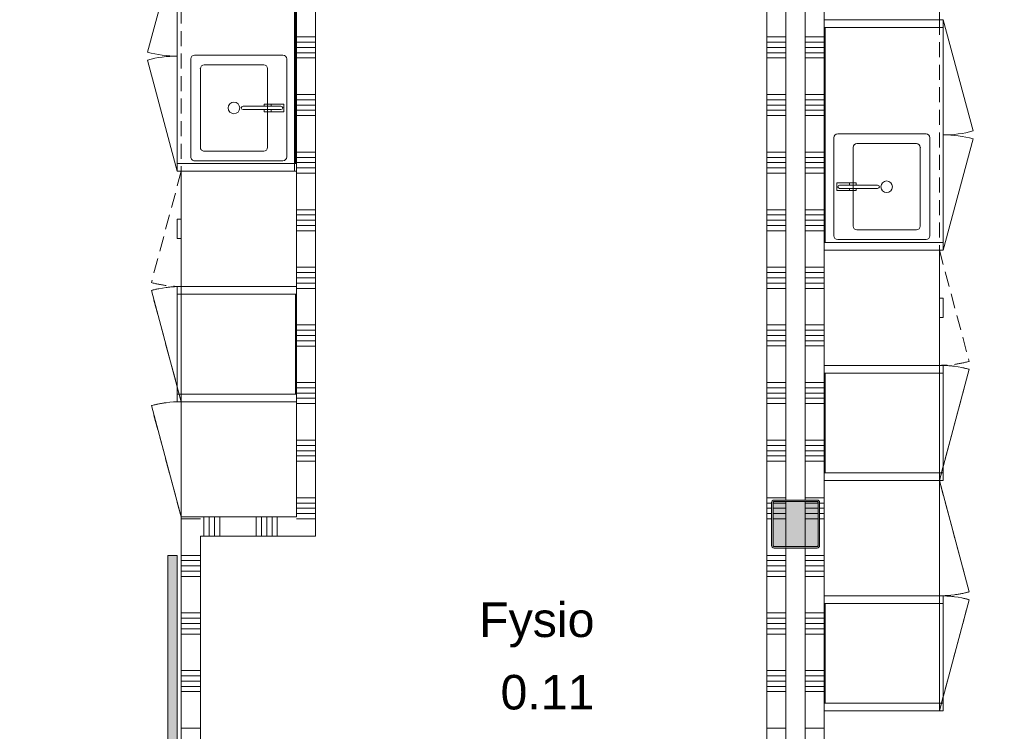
# Model space of a CAD drawing. Header units: millimetres. Extents: x -850 to 154668, y -80343 to 71019.
# Tile 3 of 147: x 4659 to 9788, y 20384 to 24090. Entities that reach past the tile are written whole.
import ezdxf
from ezdxf.enums import TextEntityAlignment as Align

# ---------------------------------------------------------------- set-up
doc = ezdxf.new("R2010")
doc.units = ezdxf.units.MM
doc.header["$MEASUREMENT"] = 0
doc.linetypes.add('B0702', pattern=[117.37, 78.119999, -39.250001])
doc.linetypes.add('Wipeout_Contour', pattern=[1000, 0, -1000])
for name, color, linetype in [('72 VI kastenwanden', 7, 'Continuous'), ('New_22 NC Binnenwanden', 7, 'Continuous'), ('New_22 NC Binnenwanden Doorsnede-arcering', 7, 'Continuous'), ('New_42 Binnenwandafw', 7, 'Continuous'), ('New_42 Binnenwandafw Doorsnede-arcering', 7, 'Continuous'), ('New_72 VI kastenwanden', 7, 'Continuous'), ('New_73 Keuken', 7, 'Continuous'), ('New_73 Keuken Afdek-arcering', 7, 'Continuous'), ('New_Z Ruimtefuncties', 7, 'Continuous'), ('New_Z Ruimtefuncties Zone omranding', 7, 'Continuous'), ('New_Z Ruimtefuncties Zone tekst', 7, 'Continuous'), ('S-COLS-____-OTLN.RVT S', 7, 'Continuous'), ('S-COLS-____-OTLN.RVT S 2D arcering', 7, 'Continuous')]:
    doc.layers.add(name, color=color, linetype=linetype)
doc.styles.add('GENERATED_STYLE_1', font='arial.ttf')
doc.styles.add('GENERATED_STYLE_2', font='arial.ttf')

# ---------------------------------------------------------------- blocks, each defined once
blk = doc.blocks.new('*X67')
at = {"layer": 'New_22 NC Binnenwanden Doorsnede-arcering', "color": 254, "linetype": 'Continuous', "lineweight": 0, "true_color": 0xe9ebeb}
for p, q in [((8850, 24000), (8750, 24000)), ((8850, 23972.6), (8750, 23972.6)), ((8850, 23945.1), (8750, 23945.1)), ((8850, 23917.7), (8750, 23917.7)), ((8850, 23890.3), (8750, 23890.3)), ((8850, 23700), (8750, 23700)), ((8850, 23672.6), (8750, 23672.6)), ((8850, 23645.1), (8750, 23645.1)), ((8850, 23617.7), (8750, 23617.7)), ((8850, 23590.3), (8750, 23590.3)), ((8850, 23400), (8750, 23400)), ((8850, 23372.6), (8750, 23372.6)), ((8850, 23345.1), (8750, 23345.1)), ((8850, 23317.7), (8750, 23317.7)), ((8850, 23290.3), (8750, 23290.3)), ((8850, 23100), (8750, 23100)), ((8850, 23072.6), (8750, 23072.6)), ((8850, 23045.1), (8750, 23045.1)), ((8850, 23017.7), (8750, 23017.7)), ((8850, 22990.3), (8750, 22990.3)), ((8850, 22800), (8750, 22800)), ((8850, 22772.6), (8750, 22772.6)), ((8850, 22745.1), (8750, 22745.1)), ((8850, 22717.7), (8750, 22717.7)), ((8850, 22690.3), (8750, 22690.3)), ((8850, 22500), (8750, 22500)), ((8850, 22472.6), (8750, 22472.6)), ((8850, 22445.1), (8750, 22445.1)), ((8850, 22417.7), (8750, 22417.7)), ((8850, 22390.3), (8750, 22390.3)), ((8850, 22200), (8750, 22200)), ((8850, 22172.6), (8750, 22172.6)), ((8850, 22145.1), (8750, 22145.1)), ((8850, 22117.7), (8750, 22117.7)), ((8850, 22090.3), (8750, 22090.3)), ((8850, 21900), (8750, 21900)), ((8850, 21872.6), (8750, 21872.6)), ((8850, 21845.1), (8750, 21845.1)), ((8850, 21817.7), (8750, 21817.7)), ((8850, 21790.3), (8750, 21790.3)), ((8850, 21600), (8750, 21600)), ((8850, 21572.6), (8823.5, 21572.6)), ((8850, 21545.1), (8825, 21545.1)), ((8850, 21517.7), (8825, 21517.7)), ((8850, 21490.3), (8825, 21490.3)), ((8850, 21300), (8750, 21300)), ((8850, 21272.6), (8750, 21272.6)), ((8850, 21245.1), (8750, 21245.1)), ((8850, 21217.7), (8750, 21217.7)), ((8850, 21190.3), (8750, 21190.3)), ((8850, 21000), (8750, 21000)), ((8850, 20972.6), (8750, 20972.6)), ((8850, 20945.1), (8750, 20945.1)), ((8850, 20917.7), (8750, 20917.7)), ((8850, 20890.3), (8750, 20890.3)), ((8850, 20700), (8750, 20700)), ((8850, 20672.6), (8750, 20672.6)), ((8850, 20645.1), (8750, 20645.1)), ((8850, 20617.7), (8750, 20617.7)), ((8850, 20590.3), (8750, 20590.3)), ((8850, 20400), (8750, 20400))]:
    blk.add_line(p, q, dxfattribs=at)
blk = doc.blocks.new('*X69')
at = {"layer": 'New_22 NC Binnenwanden Doorsnede-arcering', "color": 254, "linetype": 'Continuous', "lineweight": 0, "true_color": 0xe9ebeb}
for p, q in [((8815.5, 21572.6), (8750, 21572.6)), ((8817, 21545.1), (8750, 21545.1)), ((8817, 21517.7), (8750, 21517.7)), ((8817, 21490.3), (8750, 21490.3))]:
    blk.add_line(p, q, dxfattribs=at)
blk = doc.blocks.new('Wall_7_1', base_point=(8850, 24089.5))
at = {"layer": 'New_22 NC Binnenwanden', "color": 8, "linetype": 'Continuous', "lineweight": 0, "true_color": 0x778488, "flags": 128}
for points in [[(8750, 24189.5), (8750, 21585)], [(8850, 17060), (8850, 24089.5)], [(8750, 21577), (8750, 21343)], [(8750, 21335), (8750, 17335)]]:
    blk.add_lwpolyline(points, dxfattribs=at)
at = {"layer": 'New_22 NC Binnenwanden', "color": 8, "lineweight": 0, "true_color": 0x778488}
for name in ['*X67', '*X69']:
    blk.add_blockref(name, (0, 0), dxfattribs=at)
blk = doc.blocks.new('*X166')
at = {"layer": 'New_22 NC Binnenwanden Doorsnede-arcering', "color": 254, "linetype": 'Continuous', "lineweight": 0, "true_color": 0xe9ebeb}
for p, q in [((8559.3, 24000), (8550, 24000)), ((8559.3, 23972.6), (8550, 23972.6)), ((8650, 24000), (8559.3, 24000)), ((8650, 23972.6), (8559.3, 23972.6)), ((8559.3, 23945.1), (8550, 23945.1)), ((8559.3, 23917.7), (8550, 23917.7)), ((8650, 23945.1), (8559.3, 23945.1)), ((8650, 23917.7), (8559.3, 23917.7)), ((8559.3, 23890.3), (8550, 23890.3)), ((8650, 23890.3), (8559.3, 23890.3)), ((8559.3, 23700), (8550, 23700)), ((8650, 23700), (8559.3, 23700)), ((8559.3, 23672.6), (8550, 23672.6)), ((8559.3, 23645.1), (8550, 23645.1)), ((8650, 23672.6), (8559.3, 23672.6)), ((8650, 23645.1), (8559.3, 23645.1)), ((8559.3, 23617.7), (8550, 23617.7)), ((8650, 23617.7), (8559.3, 23617.7)), ((8559.3, 23590.3), (8550, 23590.3)), ((8650, 23590.3), (8559.3, 23590.3)), ((8559.3, 23400), (8550, 23400)), ((8650, 23400), (8559.3, 23400)), ((8559.3, 23372.6), (8550, 23372.6)), ((8559.3, 23345.1), (8550, 23345.1)), ((8650, 23372.6), (8559.3, 23372.6)), ((8650, 23345.1), (8559.3, 23345.1)), ((8559.3, 23317.7), (8550, 23317.7)), ((8559.3, 23290.3), (8550, 23290.3)), ((8650, 23317.7), (8559.3, 23317.7)), ((8650, 23290.3), (8559.3, 23290.3)), ((8559.3, 23100), (8550, 23100)), ((8650, 23100), (8559.3, 23100)), ((8559.3, 23072.6), (8550, 23072.6)), ((8559.3, 23045.1), (8550, 23045.1)), ((8650, 23072.6), (8559.3, 23072.6)), ((8650, 23045.1), (8559.3, 23045.1)), ((8559.3, 23017.7), (8550, 23017.7)), ((8559.3, 22990.3), (8550, 22990.3)), ((8650, 23017.7), (8559.3, 23017.7)), ((8650, 22990.3), (8559.3, 22990.3)), ((8559.3, 22800), (8550, 22800)), ((8650, 22800), (8559.3, 22800)), ((8559.3, 22772.6), (8550, 22772.6)), ((8559.3, 22745.1), (8550, 22745.1)), ((8650, 22772.6), (8559.3, 22772.6)), ((8650, 22745.1), (8559.3, 22745.1)), ((8559.3, 22717.7), (8550, 22717.7)), ((8559.3, 22690.3), (8550, 22690.3)), ((8650, 22717.7), (8559.3, 22717.7)), ((8650, 22690.3), (8559.3, 22690.3)), ((8559.3, 22500), (8550, 22500)), ((8559.3, 22472.6), (8550, 22472.6)), ((8650, 22500), (8559.3, 22500)), ((8650, 22472.6), (8559.3, 22472.6)), ((8559.3, 22445.1), (8550, 22445.1)), ((8559.3, 22417.7), (8550, 22417.7)), ((8650, 22445.1), (8559.3, 22445.1)), ((8650, 22417.7), (8559.3, 22417.7)), ((8559.3, 22390.3), (8550, 22390.3)), ((8650, 22390.3), (8559.3, 22390.3)), ((8559.3, 22200), (8550, 22200)), ((8559.3, 22172.6), (8550, 22172.6)), ((8650, 22200), (8559.3, 22200)), ((8650, 22172.6), (8559.3, 22172.6)), ((8559.3, 22145.1), (8550, 22145.1)), ((8559.3, 22117.7), (8550, 22117.7)), ((8650, 22145.1), (8559.3, 22145.1)), ((8650, 22117.7), (8559.3, 22117.7)), ((8559.3, 22090.3), (8550, 22090.3)), ((8650, 22090.3), (8559.3, 22090.3)), ((8559.3, 21900), (8550, 21900)), ((8559.3, 21872.6), (8550, 21872.6)), ((8650, 21900), (8559.3, 21900)), ((8650, 21872.6), (8559.3, 21872.6)), ((8559.3, 21845.1), (8550, 21845.1)), ((8559.3, 21817.7), (8550, 21817.7)), ((8650, 21845.1), (8559.3, 21845.1)), ((8650, 21817.7), (8559.3, 21817.7)), ((8559.3, 21790.3), (8550, 21790.3)), ((8650, 21790.3), (8559.3, 21790.3)), ((8559.3, 21600), (8550, 21600)), ((8650, 21600), (8559.3, 21600)), ((8559.3, 21572.6), (8550, 21572.6)), ((8559.3, 21545.1), (8550, 21545.1)), ((8576.5, 21572.6), (8559.3, 21572.6)), ((8575, 21545.1), (8559.3, 21545.1)), ((8559.3, 21517.7), (8550, 21517.7)), ((8575, 21517.7), (8559.3, 21517.7)), ((8559.3, 21490.3), (8550, 21490.3)), ((8575, 21490.3), (8559.3, 21490.3)), ((8559.3, 21300), (8550, 21300)), ((8650, 21300), (8559.3, 21300)), ((8559.3, 21272.6), (8550, 21272.6)), ((8559.3, 21245.1), (8550, 21245.1)), ((8650, 21272.6), (8559.3, 21272.6)), ((8650, 21245.1), (8559.3, 21245.1)), ((8559.3, 21217.7), (8550, 21217.7)), ((8559.3, 21190.3), (8550, 21190.3)), ((8650, 21217.7), (8559.3, 21217.7)), ((8650, 21190.3), (8559.3, 21190.3)), ((8559.3, 21000), (8550, 21000)), ((8650, 21000), (8559.3, 21000)), ((8559.3, 20972.6), (8550, 20972.6)), ((8559.3, 20945.1), (8550, 20945.1)), ((8650, 20972.6), (8559.3, 20972.6)), ((8650, 20945.1), (8559.3, 20945.1)), ((8559.3, 20917.7), (8550, 20917.7)), ((8559.3, 20890.3), (8550, 20890.3)), ((8650, 20917.7), (8559.3, 20917.7)), ((8650, 20890.3), (8559.3, 20890.3)), ((8559.3, 20700), (8550, 20700)), ((8559.3, 20672.6), (8550, 20672.6)), ((8650, 20700), (8559.3, 20700)), ((8650, 20672.6), (8559.3, 20672.6)), ((8559.3, 20645.1), (8550, 20645.1)), ((8650, 20645.1), (8559.3, 20645.1)), ((8559.3, 20617.7), (8550, 20617.7)), ((8559.3, 20590.3), (8550, 20590.3)), ((8650, 20617.7), (8559.3, 20617.7)), ((8650, 20590.3), (8559.3, 20590.3)), ((8559.3, 20400), (8550, 20400)), ((8650, 20400), (8559.3, 20400))]:
    blk.add_line(p, q, dxfattribs=at)
blk = doc.blocks.new('*X168')
at = {"layer": 'New_22 NC Binnenwanden Doorsnede-arcering', "color": 254, "linetype": 'Continuous', "lineweight": 0, "true_color": 0xe9ebeb}
for p, q in [((8650, 21545.1), (8583, 21545.1)), ((8650, 21572.6), (8584.5, 21572.6)), ((8650, 21517.7), (8583, 21517.7)), ((8650, 21490.3), (8583, 21490.3))]:
    blk.add_line(p, q, dxfattribs=at)
blk = doc.blocks.new('Wall_34_1', base_point=(8550, 24500))
at = {"layer": 'New_22 NC Binnenwanden', "color": 8, "linetype": 'Continuous', "lineweight": 0, "true_color": 0x778488, "flags": 128}
for points in [[(8550, 24500), (8550, 17060)], [(8650, 21585), (8650, 24500)], [(8650, 21343), (8650, 21577)], [(8650, 17335), (8650, 21335)]]:
    blk.add_lwpolyline(points, dxfattribs=at)
at = {"layer": 'New_22 NC Binnenwanden', "color": 8, "lineweight": 0, "true_color": 0x778488}
for name in ['*X166', '*X168']:
    blk.add_blockref(name, (0, 0), dxfattribs=at)
blk = doc.blocks.new('*X170')
at = {"layer": 'New_22 NC Binnenwanden Doorsnede-arcering', "color": 254, "linetype": 'Continuous', "lineweight": 0, "true_color": 0xe9ebeb}
for p, q in [((8850, 24000), (8750, 24000)), ((8850, 23972.6), (8750, 23972.6)), ((8850, 23945.1), (8750, 23945.1)), ((8850, 23917.7), (8750, 23917.7)), ((8850, 23890.3), (8750, 23890.3)), ((8850, 23700), (8750, 23700)), ((8850, 23672.6), (8750, 23672.6)), ((8850, 23645.1), (8750, 23645.1)), ((8850, 23617.7), (8750, 23617.7)), ((8850, 23590.3), (8750, 23590.3)), ((8850, 23400), (8750, 23400)), ((8850, 23372.6), (8750, 23372.6)), ((8850, 23345.1), (8750, 23345.1)), ((8850, 23317.7), (8750, 23317.7)), ((8850, 23290.3), (8750, 23290.3)), ((8850, 23100), (8750, 23100)), ((8850, 23072.6), (8750, 23072.6)), ((8850, 23045.1), (8750, 23045.1)), ((8850, 23017.7), (8750, 23017.7)), ((8850, 22990.3), (8750, 22990.3)), ((8850, 22800), (8750, 22800)), ((8850, 22772.6), (8750, 22772.6)), ((8850, 22745.1), (8750, 22745.1)), ((8850, 22717.7), (8750, 22717.7)), ((8850, 22690.3), (8750, 22690.3)), ((8850, 22500), (8750, 22500)), ((8850, 22472.6), (8750, 22472.6)), ((8850, 22445.1), (8750, 22445.1)), ((8850, 22417.7), (8750, 22417.7)), ((8850, 22390.3), (8750, 22390.3)), ((8850, 22200), (8750, 22200)), ((8850, 22172.6), (8750, 22172.6)), ((8850, 22145.1), (8750, 22145.1)), ((8850, 22117.7), (8750, 22117.7)), ((8850, 22090.3), (8750, 22090.3)), ((8850, 21900), (8750, 21900)), ((8850, 21872.6), (8750, 21872.6)), ((8850, 21845.1), (8750, 21845.1)), ((8850, 21817.7), (8750, 21817.7)), ((8850, 21790.3), (8750, 21790.3)), ((8850, 21600), (8750, 21600)), ((8850, 21572.6), (8823.5, 21572.6)), ((8850, 21545.1), (8825, 21545.1)), ((8850, 21517.7), (8825, 21517.7)), ((8850, 21490.3), (8825, 21490.3)), ((8850, 21300), (8750, 21300)), ((8850, 21272.6), (8750, 21272.6)), ((8850, 21245.1), (8750, 21245.1)), ((8850, 21217.7), (8750, 21217.7)), ((8850, 21190.3), (8750, 21190.3)), ((8850, 21000), (8750, 21000)), ((8850, 20972.6), (8750, 20972.6)), ((8850, 20945.1), (8750, 20945.1)), ((8850, 20917.7), (8750, 20917.7)), ((8850, 20890.3), (8750, 20890.3)), ((8850, 20700), (8750, 20700)), ((8850, 20672.6), (8750, 20672.6)), ((8850, 20645.1), (8750, 20645.1)), ((8850, 20617.7), (8750, 20617.7)), ((8850, 20590.3), (8750, 20590.3)), ((8850, 20400), (8750, 20400))]:
    blk.add_line(p, q, dxfattribs=at)
blk = doc.blocks.new('*X172')
at = {"layer": 'New_22 NC Binnenwanden Doorsnede-arcering', "color": 254, "linetype": 'Continuous', "lineweight": 0, "true_color": 0xe9ebeb}
for p, q in [((8815.5, 21572.6), (8750, 21572.6)), ((8817, 21545.1), (8750, 21545.1)), ((8817, 21517.7), (8750, 21517.7)), ((8817, 21490.3), (8750, 21490.3))]:
    blk.add_line(p, q, dxfattribs=at)
blk = doc.blocks.new('Wall_35_1', base_point=(8850, 24500))
at = {"layer": 'New_22 NC Binnenwanden', "color": 8, "linetype": 'Continuous', "lineweight": 0, "true_color": 0x778488, "flags": 128}
for points in [[(8750, 24500), (8750, 21585)], [(8850, 17060), (8850, 24500)], [(8750, 21577), (8750, 21343)], [(8750, 21335), (8750, 17335)]]:
    blk.add_lwpolyline(points, dxfattribs=at)
at = {"layer": 'New_22 NC Binnenwanden', "color": 8, "lineweight": 0, "true_color": 0x778488}
for name in ['*X170', '*X172']:
    blk.add_blockref(name, (0, 0), dxfattribs=at)
blk = doc.blocks.new('Kast basis 2D 22_3')
at = {"layer": 'New_72 VI kastenwanden', "color": 1, "linetype": 'Continuous', "lineweight": 0}
for p, q in [((0, 620), (1200, 620)), ((0, 0), (0, 620)), ((1200, 0), (1200, 620)), ((1125, 570), (615, 570)), ((595, 550), (595, 90)), ((890, 554), (850, 554)), ((850, 554), (850, 489)), ((861, 540), (861, 342.1)), ((861, 489), (861, 540)), ((879, 342.2), (879, 540)), ((879, 540), (879, 489)), ((890, 489), (890, 554)), ((1145, 90), (1145, 550)), ((1075, 470), (665, 470)), ((850, 489), (861, 489)), ((861, 488), (850.3, 488)), ((850.3, 488), (850.3, 453)), ((861, 453), (861, 488)), ((879, 489), (890, 489)), ((889.7, 488), (879, 488)), ((879, 488), (879, 453)), ((889.7, 453), (889.7, 488)), ((645, 450), (645, 140)), ((850.3, 453), (861, 453)), ((879, 453), (889.7, 453)), ((1095, 140), (1095, 450)), ((665, 120), (1075, 120)), ((615, 70), (1125, 70)), ((0, 0), (1200, 0)), ((0, 0), (579.6, -155.3)), ((1200, 0), (620.4, -155.3))]:
    blk.add_line(p, q, dxfattribs=at)
blk.add_circle((870, 295), 30, dxfattribs=at)
for centre, radius, start, end in [((615, 550), 20, 90, 180), ((1125, 550), 20, 0, 90), ((870, 540), 9, 0, 180), ((870, 540), 9, 0, 180), ((665, 450), 20, 90, 180), ((1075, 450), 20, 0, 90), ((870, 342.1), 9, 180.1472, 0.1472), ((665, 140), 20, 180, 270), ((1075, 140), 20, 270, 0), ((615, 90), 20, 180, 270), ((1125, 90), 20, 270, 0), ((0, 0), 600, 345, 0), ((1200, 0), 600, 180, 195)]:
    blk.add_arc(centre, radius, start, end, dxfattribs=at)
blk.add_point((665, 120), dxfattribs=at)
blk = doc.blocks.new('Kast basis 1D 22_9')
at = {"layer": 'New_72 VI kastenwanden', "color": 1, "linetype": 'Continuous', "lineweight": 0}
for p, q in [((0, 600), (600, 600)), ((0, 0), (0, 600)), ((600, 0), (600, 600)), ((0, 0), (600, 0)), ((0, 0), (579.6, -155.3))]:
    blk.add_line(p, q, dxfattribs=at)
blk.add_arc((0, 0), 600, 345, 0, dxfattribs=at)
blk = doc.blocks.new('*X340')
at = {"layer": 'New_22 NC Binnenwanden Doorsnede-arcering', "color": 254, "linetype": 'Continuous', "lineweight": 0, "true_color": 0xe9ebeb}
blk.add_line((5509.7, 21490.3), (5500, 21490.3), dxfattribs=at)
blk = doc.blocks.new('*X341')
at = {"layer": 'New_22 NC Binnenwanden Doorsnede-arcering', "color": 254, "linetype": 'Continuous', "lineweight": 0, "true_color": 0xe9ebeb}
for p, q in [((5600, 21300), (5500, 21300)), ((5600, 21272.6), (5500, 21272.6)), ((5600, 21245.1), (5500, 21245.1)), ((5600, 21217.7), (5500, 21217.7)), ((5600, 21190.3), (5500, 21190.3)), ((5600, 21000), (5500, 21000)), ((5600, 20972.6), (5500, 20972.6)), ((5600, 20945.1), (5500, 20945.1)), ((5600, 20917.7), (5500, 20917.7)), ((5600, 20890.3), (5500, 20890.3)), ((5600, 20700), (5500, 20700)), ((5600, 20672.6), (5500, 20672.6)), ((5600, 20645.1), (5500, 20645.1)), ((5600, 20617.7), (5500, 20617.7)), ((5600, 20590.3), (5500, 20590.3)), ((5600, 20400), (5500, 20400))]:
    blk.add_line(p, q, dxfattribs=at)
blk = doc.blocks.new('*X342')
at = {"layer": 'New_22 NC Binnenwanden Doorsnede-arcering', "color": 254, "linetype": 'Continuous', "lineweight": 0, "true_color": 0xe9ebeb}
blk.add_line((5600, 21490.3), (5509.7, 21490.3), dxfattribs=at)
blk = doc.blocks.new('Wall_79_1', base_point=(5600, 17060))
at = {"layer": 'New_22 NC Binnenwanden', "color": 8, "linetype": 'Continuous', "lineweight": 0, "true_color": 0x778488, "flags": 128}
for points in [[(5500, 21500), (5500, 17060)], [(5500, 21500), (5600, 21500)], [(5600, 17060), (5600, 21400)]]:
    blk.add_lwpolyline(points, dxfattribs=at)
at = {"layer": 'New_22 NC Binnenwanden', "color": 8, "lineweight": 0, "true_color": 0x778488}
for name in ['*X340', '*X342', '*X341']:
    blk.add_blockref(name, (0, 0), dxfattribs=at)
blk = doc.blocks.new('*X347')
at = {"layer": 'New_22 NC Binnenwanden Doorsnede-arcering', "color": 254, "linetype": 'Continuous', "lineweight": 0, "true_color": 0xe9ebeb}
for p, q in [((6200, 25145.1), (6100, 25145.1)), ((6200, 25117.7), (6100, 25117.7)), ((6200, 25090.2), (6100, 25090.2)), ((6200, 24900), (6100, 24900)), ((6200, 24872.5), (6100, 24872.5)), ((6200, 24845.1), (6100, 24845.1)), ((6200, 24817.7), (6100, 24817.7)), ((6200, 24790.2), (6100, 24790.2)), ((6200, 24600), (6100, 24600)), ((6200, 24572.5), (6100, 24572.5)), ((6200, 24545.1), (6100, 24545.1)), ((6200, 24517.7), (6100, 24517.7)), ((6200, 24490.2), (6100, 24490.2)), ((6200, 24300), (6100, 24300)), ((6200, 24272.5), (6100, 24272.5)), ((6200, 24245.1), (6100, 24245.1)), ((6200, 24217.7), (6100, 24217.7)), ((6200, 24190.2), (6100, 24190.2)), ((6200, 24000), (6100, 24000)), ((6200, 23972.5), (6100, 23972.5)), ((6200, 23945.1), (6100, 23945.1)), ((6200, 23917.7), (6100, 23917.7)), ((6200, 23890.2), (6100, 23890.2)), ((6200, 23700), (6100, 23700)), ((6200, 23672.5), (6100, 23672.5)), ((6200, 23645.1), (6100, 23645.1)), ((6200, 23617.7), (6100, 23617.7)), ((6200, 23590.2), (6100, 23590.2)), ((6200, 23400), (6100, 23400)), ((6200, 23372.5), (6100, 23372.5)), ((6200, 23345.1), (6100, 23345.1)), ((6200, 23317.7), (6100, 23317.7)), ((6200, 23290.2), (6100, 23290.2)), ((6200, 23100), (6100, 23100)), ((6200, 23072.5), (6100, 23072.5)), ((6200, 23045.1), (6100, 23045.1)), ((6200, 23017.7), (6100, 23017.7)), ((6200, 22990.2), (6100, 22990.2)), ((6200, 22800), (6100, 22800)), ((6200, 22772.5), (6100, 22772.5)), ((6200, 22745.1), (6100, 22745.1)), ((6200, 22717.7), (6100, 22717.7)), ((6200, 22690.2), (6100, 22690.2)), ((6200, 22500), (6100, 22500)), ((6200, 22472.5), (6100, 22472.5)), ((6200, 22445.1), (6100, 22445.1)), ((6200, 22417.7), (6100, 22417.7)), ((6200, 22390.2), (6100, 22390.2)), ((6200, 22200), (6100, 22200)), ((6200, 22172.5), (6100, 22172.5)), ((6200, 22145.1), (6100, 22145.1)), ((6200, 22117.7), (6100, 22117.7)), ((6200, 22090.2), (6100, 22090.2)), ((6200, 21900), (6100, 21900)), ((6200, 21872.5), (6100, 21872.5)), ((6200, 21845.1), (6100, 21845.1)), ((6200, 21817.7), (6100, 21817.7)), ((6200, 21790.2), (6100, 21790.2)), ((6200, 21600), (6100, 21600)), ((6200, 21572.5), (6100, 21572.5)), ((6200, 21545.1), (6100, 21545.1)), ((6200, 21517.7), (6100, 21517.7))]:
    blk.add_line(p, q, dxfattribs=at)
blk = doc.blocks.new('*X349')
at = {"layer": 'New_22 NC Binnenwanden Doorsnede-arcering', "color": 254, "linetype": 'Continuous', "lineweight": 0, "true_color": 0xe9ebeb}
blk.add_line((6200, 21490.2), (6109.7, 21490.2), dxfattribs=at)
blk = doc.blocks.new('*X351')
at = {"layer": 'New_22 NC Binnenwanden Doorsnede-arcering', "color": 254, "linetype": 'Continuous', "lineweight": 0, "true_color": 0xe9ebeb}
blk.add_line((6109.7, 21490.2), (6100, 21490.2), dxfattribs=at)
blk = doc.blocks.new('Wall_82_1', base_point=(6200, 21400))
at = {"layer": 'New_22 NC Binnenwanden', "color": 8, "linetype": 'Continuous', "lineweight": 0, "true_color": 0x778488, "flags": 128}
for points in [[(6100, 25156), (6100, 21500)], [(6200, 21400), (6200, 25156)], [(6200, 21400), (6100, 21400)]]:
    blk.add_lwpolyline(points, dxfattribs=at)
at = {"layer": 'New_22 NC Binnenwanden', "color": 8, "lineweight": 0, "true_color": 0x778488}
for name in ['*X347', '*X351', '*X349']:
    blk.add_blockref(name, (0, 0), dxfattribs=at)
blk = doc.blocks.new('*X353')
at = {"layer": 'New_22 NC Binnenwanden Doorsnede-arcering', "color": 254, "linetype": 'Continuous', "lineweight": 0, "true_color": 0xe9ebeb}
for p, q in [((5618.4, 21400), (5618.4, 21500)), ((5645.9, 21400), (5645.9, 21500)), ((5673.3, 21400), (5673.3, 21500)), ((5700.7, 21400), (5700.7, 21500)), ((5891, 21400), (5891, 21500)), ((5918.4, 21400), (5918.4, 21500)), ((5945.9, 21400), (5945.9, 21500)), ((5973.3, 21400), (5973.3, 21500)), ((6000.7, 21400), (6000.7, 21500))]:
    blk.add_line(p, q, dxfattribs=at)
blk = doc.blocks.new('Wall_83_1', base_point=(5600, 21400))
at = {"layer": 'New_22 NC Binnenwanden', "color": 8, "linetype": 'Continuous', "lineweight": 0, "true_color": 0x778488, "flags": 128}
for points in [[(6100, 21500), (5600, 21500)], [(5600, 21400), (6100, 21400)]]:
    blk.add_lwpolyline(points, dxfattribs=at)
at = {"layer": 'New_22 NC Binnenwanden', "color": 8, "lineweight": 0, "true_color": 0x778488}
blk.add_blockref('*X353', (0, 0), dxfattribs=at)
blk = doc.blocks.new('Wall_245_1', base_point=(6100, 23300))
at = {"color": 254, "linetype": 'Wipeout_Contour', "lineweight": 0, "ltscale": 98661.420223}
blk.add_wipeout([(6100, 23300), (6100, 24500), (6090, 24500), (6090, 23300)], dxfattribs=at).dxf.layer = 'New_73 Keuken Afdek-arcering'
at = {"layer": 'New_73 Keuken', "color": 1, "linetype": 'Continuous', "lineweight": 0, "flags": 128}
for points in [[(6090, 24500), (6100, 24500)], [(6090, 24500), (6090, 23300)], [(6100, 23300), (6100, 24500)], [(6090, 23300), (6100, 23300)]]:
    blk.add_lwpolyline(points, dxfattribs=at)
blk = doc.blocks.new('Wall_357_1', base_point=(5500, 17260))
at = {"layer": 'New_42 Binnenwandafw Doorsnede-arcering', "linetype": 'Continuous', "lineweight": 0, "true_color": 0x934451}
blk.add_hatch(color=15, dxfattribs=at).paths.add_polyline_path([(5480, 17260), (5480, 21300), (5430, 21300), (5430, 17260)])
at = {"layer": 'New_42 Binnenwandafw', "color": 15, "linetype": 'Continuous', "lineweight": 0, "true_color": 0x934451, "flags": 128}
for points in [[(5480, 21300), (5430, 21300)], [(5430, 21300), (5430, 17260)], [(5480, 17260), (5480, 21300)]]:
    blk.add_lwpolyline(points, dxfattribs=at)
blk = doc.blocks.new('Column 13[13]_1', base_point=(0.5, 3))
at = {"layer": 'S-COLS-____-OTLN.RVT S 2D arcering', "linetype": 'Continuous', "lineweight": 0, "true_color": 0x778488}
h = blk.add_hatch(color=8, dxfattribs=at)
h.paths.add_polyline_path([(8575.5, 21351), (8576.5, 21346), (8579.3, 21341.8), (8583.5, 21338.9), (8588.5, 21338), (8812.5, 21338), (8817.5, 21338.9), (8821.7, 21341.8), (8824.5, 21346), (8825.5, 21351), (8825.5, 21575), (8824.5, 21579.9), (8821.7, 21584.1), (8817.5, 21587), (8812.5, 21588), (8588.5, 21588), (8583.5, 21587), (8579.3, 21584.1), (8576.5, 21579.9), (8575.5, 21575)])
h.paths.add_polyline_path([(8812.5, 21346), (8588.5, 21346), (8586.6, 21346.3), (8585, 21347.4), (8583.9, 21349), (8583.5, 21351), (8583.5, 21575), (8583.9, 21576.9), (8585, 21578.5), (8586.6, 21579.6), (8588.5, 21580), (8812.5, 21580), (8814.4, 21579.6), (8816.1, 21578.5), (8817.1, 21576.9), (8817.5, 21575), (8817.5, 21351), (8817.1, 21349), (8816.1, 21347.4), (8814.4, 21346.3)], flags=0)
blk.add_hatch(color=8, dxfattribs=at).paths.add_polyline_path([(8812.5, 21580), (8588.5, 21580), (8586.6, 21579.6), (8585, 21578.5), (8583.9, 21576.9), (8583.5, 21575), (8583.5, 21351), (8583.9, 21349), (8585, 21347.4), (8586.6, 21346.3), (8588.5, 21346), (8812.5, 21346), (8814.4, 21346.3), (8816.1, 21347.4), (8817.1, 21349), (8817.5, 21351), (8817.5, 21575), (8817.1, 21576.9), (8816.1, 21578.5), (8814.4, 21579.6)])
at = {"layer": 'S-COLS-____-OTLN.RVT S', "color": 1, "linetype": 'Continuous', "lineweight": 0}
for p, q in [((8576.5, 21579.9), (8575.5, 21575)), ((8575.5, 21575), (8575.5, 21351)), ((8579.3, 21584.1), (8576.5, 21579.9)), ((8583.5, 21587), (8579.3, 21584.1)), ((8588.5, 21588), (8583.5, 21587)), ((8583.5, 21575), (8583.9, 21576.9)), ((8583.5, 21351), (8583.5, 21575)), ((8583.9, 21576.9), (8585, 21578.5)), ((8585, 21578.5), (8586.6, 21579.6)), ((8586.6, 21579.6), (8588.5, 21580)), ((8812.5, 21588), (8588.5, 21588)), ((8588.5, 21580), (8812.5, 21580)), ((8817.5, 21587), (8812.5, 21588)), ((8812.5, 21580), (8814.4, 21579.6)), ((8814.4, 21579.6), (8816.1, 21578.5)), ((8816.1, 21578.5), (8817.1, 21576.9)), ((8817.1, 21576.9), (8817.5, 21575)), ((8821.7, 21584.1), (8817.5, 21587)), ((8817.5, 21575), (8817.5, 21351)), ((8824.5, 21579.9), (8821.7, 21584.1)), ((8825.5, 21575), (8824.5, 21579.9)), ((8825.5, 21351), (8825.5, 21575)), ((8575.5, 21351), (8576.5, 21346)), ((8576.5, 21346), (8579.3, 21341.8)), ((8579.3, 21341.8), (8583.5, 21338.9)), ((8583.9, 21349), (8583.5, 21351)), ((8583.5, 21338.9), (8588.5, 21338)), ((8585, 21347.4), (8583.9, 21349)), ((8586.6, 21346.3), (8585, 21347.4)), ((8588.5, 21346), (8586.6, 21346.3)), ((8812.5, 21346), (8588.5, 21346)), ((8588.5, 21338), (8812.5, 21338)), ((8814.4, 21346.3), (8812.5, 21346)), ((8812.5, 21338), (8817.5, 21338.9)), ((8816.1, 21347.4), (8814.4, 21346.3)), ((8817.1, 21349), (8816.1, 21347.4)), ((8817.5, 21351), (8817.1, 21349)), ((8817.5, 21338.9), (8821.7, 21341.8)), ((8821.7, 21341.8), (8824.5, 21346)), ((8824.5, 21346), (8825.5, 21351))]:
    blk.add_line(p, q, dxfattribs=at)
blk = doc.blocks.new('Kast wand 2D 22')
at = {"layer": 'New_72 VI kastenwanden', "color": 1, "linetype": 'B0702', "lineweight": 0}
for p, q in [((1200, 600), (0, 600)), ((0, 600), (0, 0)), ((1200, 0), (1200, 600)), ((0, 0), (1200, 0))]:
    blk.add_line(p, q, dxfattribs=at)
blk = doc.blocks.new('#72 ladekast 4L')
at = {"layer": 'New_72 VI kastenwanden', "color": 9, "linetype": 'Continuous', "lineweight": 0}
for p, q in [((20, 620), (0, 620)), ((0, 620), (0, 40)), ((580, 620), (20, 620)), ((600, 620), (580, 620)), ((600, 40), (600, 620)), ((0, 40), (0, 20)), ((0, 20), (600, 20)), ((350, 20), (250, 20)), ((250, 20), (250, 0)), ((250, 0), (350, 0)), ((350, 0), (350, 20)), ((600, 20), (600, 40))]:
    blk.add_line(p, q, dxfattribs=at)
blk = doc.blocks.new('Kast wand 1D 22_13')
at = {"layer": 'New_72 VI kastenwanden', "color": 1, "linetype": 'B0702', "lineweight": 0}
for p, q in [((600, 600), (0, 600)), ((0, 600), (0, 0)), ((600, 0), (600, 600)), ((0, 0), (600, 0))]:
    blk.add_line(p, q, dxfattribs=at)
blk = doc.blocks.new('Kast wand 1D 22_14')
at = {"layer": 'New_72 VI kastenwanden', "color": 1, "linetype": 'B0702', "lineweight": 0}
for p, q in [((600, 600), (0, 600)), ((0, 600), (0, 0)), ((600, 0), (600, 600)), ((0, 0), (600, 0)), ((0, 0), (579.6, -155.3))]:
    blk.add_line(p, q, dxfattribs=at)
blk.add_arc((0, 0), 600, 345, 0, dxfattribs=at)
blk = doc.blocks.new('#72 kadervak')
at = {"layer": 'New_72 VI kastenwanden', "color": 7, "linetype": 'Continuous', "lineweight": 0}
for p, q in [((600, 620), (0, 620)), ((0, 620), (0, 0)), ((600, 620), (0, 620)), ((0, 620), (0, 0)), ((40, 620), (0, 620)), ((0, 620), (0, 0)), ((40, 0), (40, 620)), ((560, 620), (40, 620)), ((40, 620), (40, 615)), ((600, 620), (560, 620)), ((560, 620), (560, 0)), ((560, 615), (560, 620)), ((600, 0), (600, 620)), ((600, 0), (600, 620)), ((600, 0), (600, 620)), ((40, 615), (560, 615)), ((0, 0), (600, 0)), ((0, 0), (600, 0)), ((0, 0), (40, 0)), ((560, 0), (600, 0))]:
    blk.add_line(p, q, dxfattribs=at)
blk = doc.blocks.new('Kast hoog 1D 22_2')
at = {"layer": 'New_72 VI kastenwanden', "color": 1, "linetype": 'Continuous', "lineweight": 0}
for p, q in [((600, 600), (0, 600)), ((0, 600), (0, 0)), ((600, 0), (600, 600)), ((0, 0), (600, 0)), ((0, 0), (579.6, -155.3))]:
    blk.add_line(p, q, dxfattribs=at)
blk.add_arc((0, 0), 600, 345, 0, dxfattribs=at)
blk = doc.blocks.new('#72 pantryvak')
at = {"layer": '72 VI kastenwanden', "color": 1, "linetype": 'Continuous', "lineweight": 0}
for p, q in [((1200, 620), (0, 620)), ((0, 620), (0, 0)), ((40, 620), (0, 620)), ((0, 620), (0, 0)), ((1160, 620), (40, 620)), ((40, 620), (40, 0)), ((40, 0), (40, 620)), ((1160, 620), (40, 620)), ((40, 620), (40, 615)), ((1160, 0), (1160, 620)), ((1160, 615), (1160, 620)), ((1160, 620), (1160, 0)), ((1200, 620), (1160, 620)), ((1200, 0), (1200, 620)), ((1200, 0), (1200, 620)), ((40, 615), (1160, 615)), ((0, 0), (1200, 0)), ((0, 0), (40, 0)), ((40, 0), (1160, 0)), ((1160, 0), (1200, 0))]:
    blk.add_line(p, q, dxfattribs=at)
blk = doc.blocks.new('Kast wand 2D 22_2')
at = {"layer": 'New_72 VI kastenwanden', "color": 1, "linetype": 'B0702', "lineweight": 0}
for p, q in [((1200, 600), (0, 600)), ((0, 600), (0, 0)), ((1200, 0), (1200, 600)), ((0, 0), (1200, 0)), ((0, 0), (579.6, -155.3)), ((1200, 0), (620.4, -155.3))]:
    blk.add_line(p, q, dxfattribs=at)
for centre, start, end in [((0, 0), 345, 0), ((1200, 0), 180, 195)]:
    blk.add_arc(centre, 600, start, end, dxfattribs=at)
blk = doc.blocks.new('#72 pantryvak 600#2')
at = {"layer": '72 VI kastenwanden', "color": 1, "linetype": 'Continuous', "lineweight": 0}
for p, q in [((1200, 620), (0, 620)), ((0, 620), (0, 0)), ((40, 620), (0, 620)), ((0, 620), (0, 0)), ((1160, 620), (40, 620)), ((40, 620), (40, 0)), ((40, 0), (40, 620)), ((1160, 620), (40, 620)), ((40, 620), (40, 615)), ((1160, 0), (1160, 620)), ((1160, 615), (1160, 620)), ((1160, 620), (1160, 0)), ((1200, 620), (1160, 620)), ((1200, 0), (1200, 620)), ((1200, 0), (1200, 620)), ((40, 615), (1160, 615)), ((0, 0), (1200, 0)), ((0, 0), (40, 0)), ((40, 0), (1160, 0)), ((1160, 0), (1200, 0))]:
    blk.add_line(p, q, dxfattribs=at)
blk = doc.blocks.new('Fysio_0.11_96_1', base_point=(7214.2, 20530))
at = {"layer": 'New_Z Ruimtefuncties Zone tekst', "color": 2, "lineweight": 0}
for tag, height, style, p in [('DUMMY_938', 180, 'GENERATED_STYLE_1', (7653, 21095.7)), ('ROOM_NAME', 180, 'GENERATED_STYLE_1', (7653, 21054.6)), ('DUMMY_939', 180, 'GENERATED_STYLE_1', (7653, 20718.6)), ('ROOM_NUMBER', 180, 'GENERATED_STYLE_1', (7653, 20677.4)), ('stWallCovering', 240, 'GENERATED_STYLE_2', (7653, 20286.6))]:
    blk.add_attdef(tag, text='', height=height, dxfattribs=dict(at, style=style)).set_placement(p, align=Align.TOP_RIGHT)
at = {"layer": 'New_Z Ruimtefuncties Zone tekst', "color": 2, "lineweight": 0, "style": 'GENERATED_STYLE_2'}
blk.add_attdef('DUMMY_940', text='', height=240, dxfattribs=at).set_placement((6775.3, 20341.4), align=Align.TOP_LEFT)

msp = doc.modelspace()

# ---------------------------------------------------------------- linework, layer by layer
at = {"layer": 'New_Z Ruimtefuncties Zone omranding', "color": 231, "linetype": 'Continuous', "lineweight": 0, "true_color": 0xf9acba, "flags": 128}
msp.add_lwpolyline([(8850, 17060), (16675, 17060), (16675, 24500), (9450, 24500), (9450, 24089.5), (8850, 24089.5)], close=True, dxfattribs=at)

# ---------------------------------------------------------------- block references
at = {"layer": '72 VI kastenwanden', "color": 1, "linetype": 'Continuous', "lineweight": 0, "zscale": 1000, "rotation": 90}
msp.add_blockref('#72 pantryvak', (9470, 22889.5), dxfattribs=at)
at = {"layer": 'New_22 NC Binnenwanden', "color": 8, "lineweight": 0, "true_color": 0x778488}
for name, p in [('Wall_82_1', (6200, 21400)), ('Wall_34_1', (8550, 24500)), ('Wall_35_1', (8850, 24500)), ('Wall_7_1', (8850, 24089.5)), ('Wall_79_1', (5600, 17060)), ('Wall_83_1', (5600, 21400))]:
    msp.add_blockref(name, p, dxfattribs=at)
at = {"layer": 'New_42 Binnenwandafw', "color": 15, "lineweight": 0, "true_color": 0x934451}
msp.add_blockref('Wall_357_1', (5500, 17260), dxfattribs=at)
at = {"layer": 'New_72 VI kastenwanden', "color": 1, "linetype": 'Continuous', "lineweight": 0, "zscale": 1000}
for name, p, rotation in [('Kast basis 2D 22_3', (5480, 24500), 270), ('#72 kadervak', (5480, 22700), 270), ('Kast basis 1D 22_9', (9450, 21689.5), 90), ('Kast wand 1D 22_13', (9450, 21689.5), 90), ('Kast basis 1D 22_9', (9450, 20489.5), 90), ('Kast wand 1D 22_13', (9450, 20489.5), 90)]:
    msp.add_blockref(name, p, dxfattribs=dict(at, rotation=rotation))
at = {"layer": 'New_72 VI kastenwanden', "color": 1, "linetype": 'Continuous', "lineweight": 0, "xscale": -1, "zscale": 1000}
for name, p, rotation in [('Kast basis 2D 22_3', (9470, 24089.5), 90), ('Kast wand 2D 22', (9450, 24089.5), 90), ('Kast wand 1D 22_14', (9450, 22889.5), 90), ('Kast wand 2D 22_2', (9450, 22889.5), 90), ('Kast basis 1D 22_9', (5500, 22100), 270), ('Kast wand 1D 22_13', (5500, 22100), 270), ('#72 kadervak', (9470, 22289.5), 90), ('Kast wand 1D 22_14', (5500, 21500), 270), ('Kast hoog 1D 22_2', (5500, 21500), 270), ('Kast wand 1D 22_14', (5500, 21500), 270), ('Kast hoog 1D 22_2', (9450, 21689.5), 90), ('Kast wand 1D 22_14', (9450, 21689.5), 90), ('Kast wand 2D 22_2', (9450, 21689.5), 90), ('#72 kadervak', (9470, 21089.5), 90)]:
    msp.add_blockref(name, p, dxfattribs=dict(at, rotation=rotation))
at = {"layer": 'New_72 VI kastenwanden', "color": 253, "linetype": 'Continuous', "lineweight": 0, "true_color": 0x99a3a6, "xscale": -1, "zscale": 1000, "rotation": 90}
msp.add_blockref('#72 ladekast 4L', (9470, 22889.5), dxfattribs=at)
at = {"layer": 'New_Z Ruimtefuncties', "color": 2, "linetype": 'Continuous', "lineweight": 0}
msp.add_blockref('Fysio_0.11_96_1', (7214.2, 20530), dxfattribs=at).add_auto_attribs({'ROOM_NAME': 'Fysio', 'ROOM_NUMBER': '0.11', 'stWallCovering': 'W03b'})
at = {"layer": 'S-COLS-____-OTLN.RVT S', "color": 1, "linetype": 'Continuous', "lineweight": 0}
msp.add_blockref('Column 13[13]_1', (0.5, 3), dxfattribs=at)

# ---------------------------------------------------------------- next in the draw order: block references
at = {"layer": 'New_73 Keuken', "color": 1, "lineweight": 0}
msp.add_blockref('Wall_245_1', (6100, 23300), dxfattribs=at)

# ---------------------------------------------------------------- next in the draw order: linework, layer by layer
at = {"layer": 'New_Z Ruimtefuncties Zone omranding', "color": 231, "linetype": 'Continuous', "lineweight": 0, "true_color": 0xf9acba, "flags": 128}
msp.add_lwpolyline([(0, 17060), (275, 17060), (5500, 17060), (5500, 21500), (6100, 21500), (6100, 26210), (0, 26210), (0, 21335)], close=True, dxfattribs=at)
at = {"layer": 'New_Z Ruimtefuncties Zone omranding', "color": 21, "linetype": 'Continuous', "lineweight": 0, "true_color": 0xffaa55, "flags": 128}
msp.add_lwpolyline([(5600, 21400), (5600, 17060), (8550, 17060), (8550, 24013.9), (8550, 24500), (6200, 24500), (6200, 21400)], close=True, dxfattribs=at)

# ---------------------------------------------------------------- next in the draw order: block references
at = {"layer": '72 VI kastenwanden', "color": 1, "linetype": 'Continuous', "lineweight": 0, "xscale": -1, "zscale": 1000, "rotation": 270}
msp.add_blockref('#72 pantryvak 600#2', (5480, 23300), dxfattribs=at)
at = {"layer": 'New_72 VI kastenwanden', "color": 1, "linetype": 'Continuous', "lineweight": 0, "zscale": 1000, "rotation": 270}
for name, p in [('Kast wand 2D 22', (5500, 24500)), ('Kast wand 1D 22_14', (5500, 23300)), ('Kast wand 2D 22_2', (5500, 23300))]:
    msp.add_blockref(name, p, dxfattribs=at)
at = {"layer": 'New_72 VI kastenwanden', "color": 253, "linetype": 'Continuous', "lineweight": 0, "true_color": 0x99a3a6, "zscale": 1000, "rotation": 270}
msp.add_blockref('#72 ladekast 4L', (5480, 23300), dxfattribs=at)

doc.saveas('drawing.dxf')
